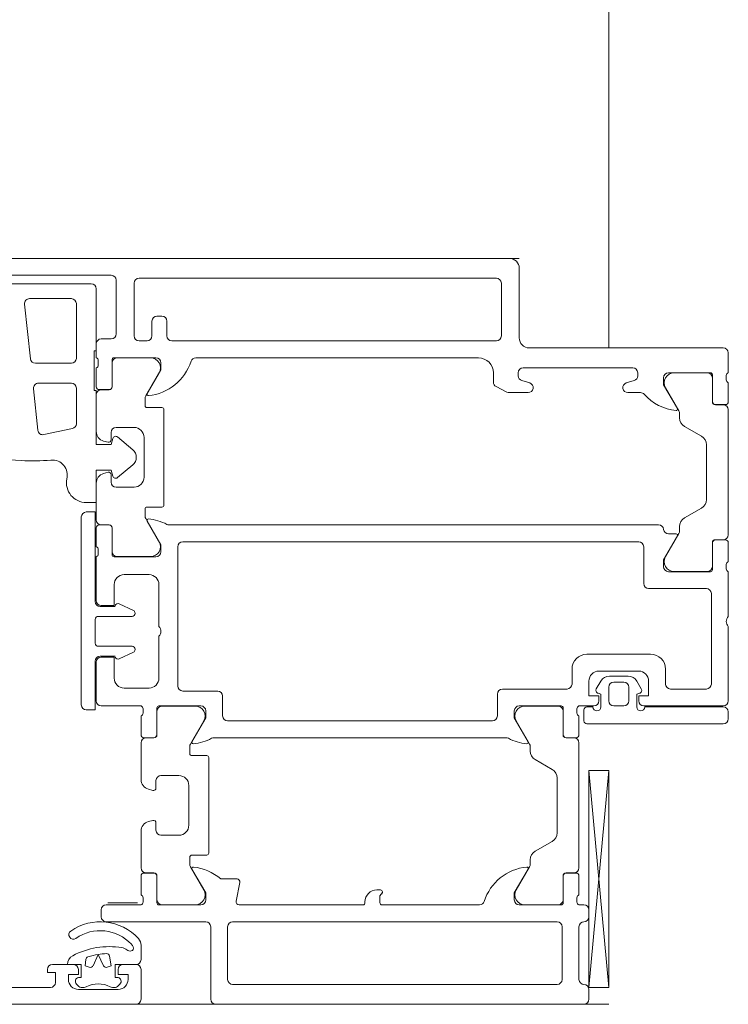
# Model space of a CAD drawing. Header units: centimetres. Extents: x -2424 to 1783, y 5 to 2907.
# Tile 80 of 94: x 483.46 to 490.58, y 1664.13 to 1674.03. Entities that reach past the tile are written whole.
import ezdxf

# ---------------------------------------------------------------- set-up
doc = ezdxf.new("R2010")
doc.units = ezdxf.units.CM
for name, color, linetype, lineweight in [('A-DETL-GENF', 92, 'Continuous', 13), ('A-DOOR', 31, 'Continuous', 13), ('A-GLAZ-CWMG', 51, 'Continuous', 9)]:
    doc.layers.add(name, color=color, linetype=linetype, lineweight=lineweight)

msp = doc.modelspace()

# ---------------------------------------------------------------- linework, layer by layer
at = {"layer": 'A-DETL-GENF', "color": 251, "lineweight": 9}
for p, q in [((339.2768, 1671.6256), (488.4767, 1671.6256)), ((489.3768, 1664.1256), (338.3768, 1664.1256))]:
    msp.add_line(p, q, dxfattribs=at)
at = {"layer": 'A-DOOR', "color": 251, "lineweight": 9}
for p, q in [((482.2267, 1671.6256), (488.3767, 1671.6256)), ((488.4767, 1671.5256), (488.4767, 1670.8256)), ((484.3767, 1671.4556), (483.0867, 1671.4556)), ((488.2467, 1671.4256), (484.6567, 1671.4256)), ((483.3267, 1671.3706), (484.1767, 1671.3706)), ((484.4267, 1670.8656), (484.4267, 1671.4056)), ((484.6067, 1671.3756), (484.6067, 1670.8456)), ((488.2967, 1670.8456), (488.2967, 1671.3756)), ((483.9767, 1671.2206), (483.5569, 1671.2206)), ((483.5071, 1671.1653), (483.5649, 1670.6153)), ((484.0267, 1670.6206), (484.0267, 1671.1706)), ((484.8367, 1671.0456), (484.8867, 1671.0456)), ((484.7867, 1670.8456), (484.7867, 1670.9956)), ((484.9367, 1670.9956), (484.9367, 1670.8456)), ((484.2267, 1670.6256), (484.2267, 1670.7656)), ((484.2767, 1670.8156), (484.3767, 1670.8156)), ((484.6567, 1670.7956), (484.7367, 1670.7956)), ((484.9867, 1670.7956), (488.2467, 1670.7956)), ((488.5767, 1670.7256), (490.5267, 1670.7256)), ((484.8267, 1670.6256), (484.4057, 1670.6256)), ((488.0667, 1670.6256), (485.2267, 1670.6256)), ((490.5767, 1670.6756), (490.5767, 1670.4756)), ((483.6147, 1670.5706), (483.9767, 1670.5706)), ((484.2467, 1670.5538), (484.2467, 1670.5973)), ((484.3857, 1670.6056), (484.3857, 1670.3356)), ((484.3867, 1670.3346), (484.3867, 1670.5746)), ((484.4367, 1670.6246), (484.7711, 1670.6246)), ((484.2267, 1670.3356), (484.2267, 1670.5256)), ((484.8577, 1670.4746), (484.7234, 1670.242)), ((488.2167, 1670.3812), (488.2167, 1670.4756)), ((488.4667, 1670.4756), (488.4667, 1670.4454)), ((489.6167, 1670.5256), (488.5167, 1670.5256)), ((489.6667, 1670.4454), (489.6667, 1670.4756)), ((490.3977, 1670.4756), (489.9767, 1670.4756)), ((490.0324, 1670.4746), (490.3667, 1670.4746)), ((490.4177, 1670.1856), (490.4177, 1670.4556)), ((490.5567, 1670.4473), (490.5567, 1670.4038)), ((483.9767, 1670.3706), (483.6462, 1670.3706)), ((488.3532, 1670.281), (488.244, 1670.3366)), ((488.5021, 1670.3976), (488.5814, 1670.3734)), ((489.5521, 1670.3734), (489.6314, 1670.3976)), ((490.4167, 1670.4246), (490.4167, 1670.1846)), ((490.5767, 1670.3756), (490.5767, 1670.1856)), ((483.5965, 1670.3153), (483.6404, 1669.8968)), ((484.0267, 1669.963), (484.0267, 1670.3206)), ((484.2267, 1669.8849), (484.2267, 1670.2546)), ((484.3557, 1670.3056), (484.2567, 1670.3056)), ((484.2767, 1670.3046), (484.3567, 1670.3046)), ((488.5667, 1670.2756), (488.3759, 1670.2756)), ((489.6938, 1670.2756), (489.5667, 1670.2756)), ((490.0801, 1670.092), (489.9458, 1670.3246)), ((484.7167, 1670.217), (484.7167, 1670.1456)), ((490.4467, 1670.1546), (490.5267, 1670.1546)), ((490.5467, 1670.1556), (490.4477, 1670.1556)), ((484.7367, 1670.1256), (484.8867, 1670.1256)), ((484.9067, 1670.1056), (484.9067, 1669.1456)), ((490.0867, 1670.0224), (490.0867, 1670.067)), ((490.5767, 1670.1046), (490.5767, 1668.8466)), ((490.3067, 1669.8377), (490.1367, 1669.9358)), ((483.7006, 1669.8532), (483.9871, 1669.9141)), ((484.3767, 1669.8756), (484.3767, 1669.8006)), ((484.6067, 1669.9256), (484.4267, 1669.9256)), ((484.3453, 1669.7764), (484.3009, 1669.7883)), ((484.4408, 1669.8299), (484.593, 1669.7022)), ((484.7067, 1669.4256), (484.7067, 1669.8256)), ((490.3567, 1669.2001), (490.3567, 1669.7511)), ((484.593, 1669.549), (484.4408, 1669.4213)), ((484.3009, 1669.4628), (484.3453, 1669.4747)), ((484.3767, 1669.4506), (484.3767, 1669.3756)), ((484.2267, 1668.9966), (484.2267, 1669.3662)), ((484.4267, 1669.3256), (484.6067, 1669.3256)), ((484.7167, 1669.1056), (484.7167, 1669.0341)), ((484.8867, 1669.1256), (484.7367, 1669.1256)), ((490.1367, 1669.0153), (490.3067, 1669.1135)), ((484.0767, 1667.1356), (484.0767, 1669.0256)), ((484.2567, 1668.9456), (484.3557, 1668.9456)), ((484.3567, 1668.9466), (484.2767, 1668.9466)), ((484.7234, 1669.0091), (484.8577, 1668.7766)), ((484.9593, 1668.9456), (489.8767, 1668.9456)), ((484.2267, 1668.7256), (484.2267, 1668.9156)), ((484.3857, 1668.9156), (484.3857, 1668.6456)), ((484.3867, 1668.6766), (484.3867, 1668.9166)), ((489.9458, 1668.6266), (490.0801, 1668.8591)), ((489.9762, 1668.8556), (490.0529, 1668.8556)), ((490.0867, 1668.8841), (490.0867, 1668.9287)), ((489.6767, 1668.7756), (485.0967, 1668.7756)), ((490.4167, 1668.7666), (490.4167, 1668.5266)), ((490.4177, 1668.4956), (490.4177, 1668.7656)), ((490.5267, 1668.7966), (490.4467, 1668.7966)), ((490.4477, 1668.7956), (490.5467, 1668.7956)), ((490.5767, 1668.7656), (490.5767, 1668.5756)), ((484.2467, 1668.6538), (484.2467, 1668.6973)), ((485.0467, 1668.7256), (485.0467, 1667.3256)), ((489.7267, 1668.3556), (489.7267, 1668.7256)), ((484.2267, 1668.1856), (484.2267, 1668.6256)), ((484.4057, 1668.6256), (484.8267, 1668.6256)), ((484.7711, 1668.6266), (484.4367, 1668.6266)), ((490.5567, 1668.5473), (490.5567, 1668.5038)), ((489.9767, 1668.4756), (490.3977, 1668.4756)), ((490.3667, 1668.4766), (490.0324, 1668.4766)), ((490.5767, 1668.4756), (490.5767, 1668.0256)), ((484.7567, 1668.4456), (484.5067, 1668.4456)), ((484.8567, 1667.9256), (484.8567, 1668.3456)), ((490.3567, 1668.3056), (489.7767, 1668.3056)), ((490.4067, 1667.3456), (490.4067, 1668.2556)), ((484.4573, 1668.1516), (484.5994, 1668.0854)), ((484.2667, 1668.1256), (484.4167, 1668.1256)), ((484.6167, 1668.0582), (484.6167, 1668.0556)), ((484.2167, 1667.9956), (484.2167, 1667.7556)), ((484.5867, 1668.0256), (484.2467, 1668.0256)), ((490.5767, 1667.9256), (490.5767, 1667.1756)), ((484.8567, 1667.4056), (484.8567, 1667.8256)), ((484.2467, 1667.7256), (484.5867, 1667.7256)), ((484.5994, 1667.6657), (484.4573, 1667.5995)), ((484.6167, 1667.6956), (484.6167, 1667.6929)), ((484.2267, 1667.1756), (484.2267, 1667.5656)), ((484.4167, 1667.6256), (484.2667, 1667.6256)), ((489.1567, 1667.6456), (489.7967, 1667.6456)), ((489.0067, 1667.3456), (489.0067, 1667.4956)), ((489.6767, 1667.4756), (489.2767, 1667.4756)), ((489.9467, 1667.4956), (489.9467, 1667.3456)), ((489.2961, 1667.3756), (489.2508, 1667.297)), ((489.5708, 1667.4256), (489.3827, 1667.4256)), ((489.5267, 1667.3656), (489.4267, 1667.3656)), ((489.7027, 1667.297), (489.6574, 1667.3756)), ((484.5067, 1667.3056), (484.7567, 1667.3056)), ((485.0967, 1667.2756), (485.4467, 1667.2756)), ((488.3067, 1667.2956), (488.9567, 1667.2956)), ((489.3767, 1667.3156), (489.3767, 1667.1756)), ((489.5767, 1667.1756), (489.5767, 1667.3156)), ((489.9967, 1667.2956), (490.3567, 1667.2956)), ((485.4967, 1667.2256), (485.4967, 1667.0256)), ((488.2567, 1667.0256), (488.2567, 1667.2456)), ((484.6767, 1667.1256), (484.2767, 1667.1256)), ((484.6967, 1667.0538), (484.6967, 1667.0973)), ((484.8357, 1667.1056), (484.8357, 1666.8356)), ((484.8367, 1667.0746), (484.8367, 1666.8346)), ((485.2767, 1667.1256), (484.8557, 1667.1256)), ((485.2211, 1667.1246), (484.8867, 1667.1246)), ((488.8977, 1667.1256), (488.4767, 1667.1256)), ((488.5324, 1667.1246), (488.8667, 1667.1246)), ((488.9167, 1667.0746), (488.9167, 1666.8346)), ((488.9177, 1666.8356), (488.9177, 1667.1056)), ((489.0567, 1667.0973), (489.0567, 1667.0538)), ((489.2267, 1667.1256), (489.0767, 1667.1256)), ((489.1267, 1667.0856), (489.1267, 1666.9756)), ((489.2167, 1667.1156), (489.1567, 1667.1156)), ((489.4267, 1667.1256), (489.5267, 1667.1256)), ((490.5267, 1667.1256), (489.7267, 1667.1256)), ((490.5267, 1667.1156), (489.7367, 1667.1156)), ((490.5767, 1666.9956), (490.5767, 1667.0656)), ((484.6767, 1666.8356), (484.6767, 1667.0256)), ((485.1734, 1666.742), (485.3077, 1666.9746)), ((485.5467, 1666.9756), (488.2067, 1666.9756)), ((488.5801, 1666.742), (488.4458, 1666.9746)), ((489.0767, 1667.0256), (489.0767, 1666.8356)), ((489.1567, 1666.9456), (490.5267, 1666.9456)), ((484.8057, 1666.8056), (484.7067, 1666.8056)), ((484.8067, 1666.8046), (484.7267, 1666.8046)), ((488.3442, 1666.8056), (485.4093, 1666.8056)), ((488.9467, 1666.8046), (489.0267, 1666.8046)), ((489.0467, 1666.8056), (488.9477, 1666.8056)), ((484.6767, 1666.7546), (484.6767, 1666.3849)), ((485.1667, 1666.6456), (485.1667, 1666.717)), ((488.5867, 1666.6724), (488.5867, 1666.717)), ((489.0767, 1666.7546), (489.0767, 1665.4966)), ((485.3367, 1666.6256), (485.1867, 1666.6256)), ((485.3567, 1665.6456), (485.3567, 1666.6056)), ((488.8067, 1666.4877), (488.6367, 1666.5858)), ((489.1769, 1666.4766), (489.3768, 1664.2954)), ((484.8267, 1666.3006), (484.8267, 1666.3756)), ((484.8767, 1666.4256), (485.0567, 1666.4256)), ((488.8567, 1665.8501), (488.8567, 1666.4011)), ((484.7509, 1666.2883), (484.7953, 1666.2764)), ((485.1567, 1666.3256), (485.1567, 1665.9256)), ((484.7953, 1665.9747), (484.7509, 1665.9628)), ((484.8267, 1665.8756), (484.8267, 1665.9506)), ((484.6767, 1665.8662), (484.6767, 1665.4966)), ((485.0567, 1665.8256), (484.8767, 1665.8256)), ((488.6367, 1665.6653), (488.8067, 1665.7635)), ((485.1667, 1665.5341), (485.1667, 1665.6056)), ((485.1867, 1665.6256), (485.3367, 1665.6256)), ((488.5867, 1665.5341), (488.5867, 1665.5787)), ((485.3077, 1665.2766), (485.1734, 1665.5091)), ((488.4458, 1665.2766), (488.5801, 1665.5091)), ((484.6767, 1665.2256), (484.6767, 1665.4156)), ((484.7067, 1665.4456), (484.8057, 1665.4456)), ((484.7267, 1665.4466), (484.8067, 1665.4466)), ((484.8357, 1665.4156), (484.8357, 1665.1456)), ((484.8367, 1665.4166), (484.8367, 1665.1766)), ((485.4767, 1665.3856), (485.6409, 1665.3856)), ((488.9167, 1665.4166), (488.9167, 1665.1766)), ((488.9177, 1665.1456), (488.9177, 1665.4156)), ((489.0267, 1665.4466), (488.9467, 1665.4466)), ((488.9477, 1665.4456), (489.0467, 1665.4456)), ((489.0767, 1665.4156), (489.0767, 1665.2256)), ((485.6703, 1665.3498), (485.6337, 1665.1613)), ((484.6967, 1665.1538), (484.6967, 1665.1973)), ((487.0467, 1665.2756), (487.0817, 1665.2756)), ((489.0567, 1665.1973), (489.0567, 1665.1538)), ((484.3267, 1665.1256), (484.6767, 1665.1256)), ((484.6417, 1665.1456), (484.3417, 1665.1456)), ((484.8557, 1665.1256), (485.2767, 1665.1256)), ((484.8867, 1665.1266), (485.2211, 1665.1266)), ((485.6631, 1665.1256), (486.9067, 1665.1256)), ((486.9267, 1665.1456), (486.9267, 1665.1556)), ((487.0967, 1665.1256), (488.0767, 1665.1256)), ((488.4767, 1665.1256), (488.8977, 1665.1256)), ((488.8667, 1665.1266), (488.5324, 1665.1266)), ((489.0767, 1665.1256), (489.1267, 1665.1256)), ((484.2767, 1665.0056), (484.2767, 1665.0756)), ((489.1767, 1665.0756), (489.1767, 1665.0056)), ((485.3267, 1664.9556), (484.3267, 1664.9556)), ((485.3767, 1664.1756), (485.3767, 1664.9056)), ((485.5467, 1664.9056), (485.5467, 1664.3756)), ((488.8567, 1664.9556), (485.5967, 1664.9556)), ((488.9067, 1664.3756), (488.9067, 1664.9056)), ((489.0767, 1664.9056), (489.0767, 1664.3756)), ((483.7867, 1664.5256), (483.9967, 1664.5256)), ((484.4967, 1664.5256), (484.6267, 1664.5256)), ((484.6767, 1664.4756), (484.6767, 1664.1756)), ((482.4767, 1664.2956), (483.7667, 1664.2956)), ((484.0527, 1664.3043), (484.0285, 1664.3285)), ((484.1037, 1664.2956), (484.0739, 1664.2956)), ((484.4196, 1664.2956), (484.3898, 1664.2956)), ((484.465, 1664.3285), (484.4408, 1664.3043)), ((485.5967, 1664.3256), (488.8567, 1664.3256)), ((484.0467, 1664.2756), (484.4467, 1664.2756)), ((489.1767, 1664.2756), (489.1767, 1664.1756)), ((489.1267, 1664.1256), (485.4267, 1664.1256))]:
    msp.add_line(p, q, dxfattribs=at)
at = {"layer": 'A-DOOR', "color": 251, "lineweight": 9, "flags": 128}
for points in [[(484.2267, 1671.3206), (484.2267, 1670.6956), (484.2067, 1670.6956), (484.2067, 1670.2956), (484.2267, 1670.2956), (484.2267, 1669.7556), (484.3767, 1669.7556), (484.3926, 1669.8146)], [(484.7386, 1670.2663), (484.8767, 1670.5056), (484.8767, 1670.5756)], [(489.9267, 1670.4256), (489.9267, 1670.3556), (490.0649, 1670.1163)], [(484.3926, 1669.4365), (484.3767, 1669.4956), (484.2267, 1669.4956), (484.2267, 1669.1706), (484.1267, 1669.1706)], [(484.1267, 1669.0756), (484.2167, 1669.0756), (484.2167, 1668.1756)], [(484.8767, 1668.6756), (484.8767, 1668.7456), (484.7386, 1668.9848)], [(490.0649, 1668.8348), (489.9267, 1668.5956), (489.9267, 1668.5256)], [(484.4067, 1668.3456), (484.4067, 1668.1356), (484.2767, 1668.1356)], [(484.2167, 1667.5756), (484.2167, 1667.0856), (484.1267, 1667.0856)], [(484.2767, 1667.6156), (484.4067, 1667.6156), (484.4067, 1667.4056)], [(489.1767, 1667.3756), (489.1767, 1667.2256), (489.2767, 1667.2256), (489.2767, 1667.1756)], [(489.6767, 1667.1756), (489.6767, 1667.2256), (489.7767, 1667.2256), (489.7767, 1667.3756)], [(489.269, 1667.253), (489.2967, 1667.2456), (489.2967, 1667.1156)], [(489.6567, 1667.1156), (489.6567, 1667.2456), (489.6845, 1667.253)], [(485.1886, 1666.7663), (485.3267, 1667.0056), (485.3267, 1667.0756)], [(488.4267, 1667.0756), (488.4267, 1667.0056), (488.5649, 1666.7663)], [(489.3768, 1666.4766), (489.3768, 1664.2954), (489.1769, 1664.2954), (489.1769, 1666.4766), (489.3768, 1666.4766), (489.1769, 1664.2954)], [(485.3267, 1665.1756), (485.3267, 1665.2456), (485.1886, 1665.4848)], [(488.5649, 1665.4848), (488.4267, 1665.2456), (488.4267, 1665.1756)], [(487.1017, 1665.2556), (487.1017, 1665.2488), (487.0767, 1665.2156), (487.0767, 1665.1456)], [(484.6766, 1664.7191), (484.6766, 1664.7106), (484.6766, 1664.5756)], [(484.6267, 1664.1256), (475.9767, 1664.1256), (475.9767, 1664.4656), (476.0867, 1664.5756), (476.1467, 1664.5756), (476.1467, 1664.4056)], [(484.0467, 1664.3956), (484.0767, 1664.3956), (484.0767, 1664.5256), (483.9367, 1664.5256)], [(484.6267, 1664.5256), (484.4167, 1664.5256), (484.4167, 1664.3956), (484.4467, 1664.3956)], [(483.8167, 1664.3456), (483.8167, 1664.4456), (483.7367, 1664.4456), (483.7367, 1664.4756)], [(484.0467, 1664.4756), (484.0467, 1664.4256), (483.9467, 1664.4256), (483.9467, 1664.3756)], [(484.5467, 1664.3756), (484.5467, 1664.4256), (484.4467, 1664.4256), (484.4467, 1664.4756)]]:
    msp.add_lwpolyline(points, dxfattribs=at)
for points in [[(484.2995, 1664.5136), (484.2467, 1664.6267), (484.194, 1664.5136), (484.2467, 1664.6267)], [(484.3596, 1664.6101), (484.3767, 1664.5126), (484.3369, 1664.4981), (484.3767, 1664.5126)], [(484.1566, 1664.4981), (484.1167, 1664.5126), (484.1223, 1664.5764), (484.1167, 1664.5126)]]:
    msp.add_lwpolyline(points, close=True, dxfattribs=at)
at = {"layer": 'A-DOOR', "color": 251, "lineweight": 9}
for centre, radius, start, end in [((488.3767, 1671.5256), 0.1, 0, 90), ((484.3767, 1671.4056), 0.05, 0, 90), ((484.6567, 1671.3756), 0.05, 90, 180), ((488.2467, 1671.3756), 0.05, 0, 90), ((484.1767, 1671.3206), 0.05, 0, 90), ((483.5569, 1671.1706), 0.05, 90, 186), ((483.9767, 1671.1706), 0.05, 0, 90), ((484.8367, 1670.9956), 0.05, 90, 180), ((484.8867, 1670.9956), 0.05, 0, 90), ((484.3767, 1670.8656), 0.05, 270, 0), ((484.6567, 1670.8456), 0.05, 180, 270), ((484.7367, 1670.8456), 0.05, 270, 0), ((484.9867, 1670.8456), 0.05, 180, 270), ((488.2467, 1670.8456), 0.05, 270, 0), ((488.5767, 1670.8256), 0.1, 180, 270), ((484.2767, 1670.7656), 0.05, 90, 180), ((490.5267, 1670.6756), 0.05, 0, 90), ((484.2167, 1670.5973), 0.03, 0, 70.52878), ((484.4057, 1670.6056), 0.02, 90, 180), ((484.8267, 1670.5756), 0.05, 0, 90), ((485.2267, 1670.5756), 0.05, 90, 162.25158), ((488.0667, 1670.4756), 0.15, 0, 90), ((483.6147, 1670.6206), 0.05, 186, 270), ((483.9767, 1670.6206), 0.05, 270, 0), ((484.2167, 1670.5538), 0.03, 289.47122, 0), ((484.4367, 1670.5746), 0.05, 90, 180), ((484.7029, 1670.7432), 0.5, 275.62258, 342.25158), ((484.7711, 1670.5246), 0.1, 330, 90), ((488.5167, 1670.4756), 0.05, 90, 180), ((488.5167, 1670.4454), 0.05, 180, 253), ((489.6167, 1670.4756), 0.05, 0, 90), ((489.6167, 1670.4454), 0.05, 287, 0), ((489.9767, 1670.4256), 0.05, 90, 180), ((490.0324, 1670.3746), 0.1, 90, 210), ((490.3667, 1670.4246), 0.05, 0, 90), ((490.3977, 1670.4556), 0.02, 0, 90), ((490.5867, 1670.4473), 0.03, 109.47122, 180), ((483.6462, 1670.3206), 0.05, 90, 186), ((483.9767, 1670.3206), 0.05, 0, 90), ((484.2567, 1670.3356), 0.03, 180, 270), ((484.3557, 1670.3356), 0.03, 270, 0), ((484.3567, 1670.3346), 0.03, 270, 0), ((488.2667, 1670.3812), 0.05, 180, 243), ((488.5667, 1670.3256), 0.05, 270, 73), ((489.5667, 1670.3256), 0.05, 107, 270), ((490.5867, 1670.4038), 0.03, 180, 250.52878), ((484.2767, 1670.2546), 0.05, 90, 180), ((484.7667, 1670.217), 0.05, 150, 180), ((484.7506, 1670.2594), 0.0138, 150, 275.62258), ((488.3759, 1670.3256), 0.05, 243, 270), ((489.6938, 1670.2256), 0.05, 41.9139, 90), ((490.1031, 1670.593), 0.5, 221.9139, 264.08012), ((484.7367, 1670.1456), 0.02, 180, 270), ((490.4467, 1670.1846), 0.03, 180, 270), ((490.4477, 1670.1856), 0.03, 180, 270), ((490.5267, 1670.1046), 0.05, 0, 90), ((490.5467, 1670.1856), 0.03, 270, 0), ((484.8867, 1670.1056), 0.02, 0, 90), ((490.0529, 1670.1094), 0.0138, 264.08012, 30), ((490.0367, 1670.067), 0.05, 0, 30), ((483.9767, 1669.963), 0.05, 282, 0), ((490.1867, 1670.0224), 0.1, 180, 240), ((483.6902, 1669.9021), 0.05, 186, 282), ((484.3267, 1669.8849), 0.1, 180, 255), ((484.4267, 1669.8756), 0.05, 90, 180), ((484.4216, 1669.8069), 0.03, 50, 165.00492), ((484.6067, 1669.8256), 0.1, 0, 90), ((490.2567, 1669.7511), 0.1, 0, 60), ((484.3517, 1669.8006), 0.025, 255, 0), ((483.6117, 1672.0878), 2.5, 256.46904, 266.78372), ((484.5287, 1669.6256), 0.1, 310, 50), ((483.5836, 1671.5886), 2, 266.78372, 275.39523), ((483.7858, 1669.4481), 0.15, 344.31126, 95.39523), ((484.3267, 1669.3662), 0.1, 105, 180), ((484.3517, 1669.4506), 0.025, 0, 105), ((484.1267, 1669.3706), 0.2, 169.34959, 270), ((484.4267, 1669.3756), 0.05, 180, 270), ((484.4216, 1669.4442), 0.03, 194.99508, 310), ((484.6067, 1669.4256), 0.1, 270, 0), ((484.8867, 1669.1456), 0.02, 270, 0), ((490.2567, 1669.2001), 0.1, 300, 0), ((484.1267, 1669.0256), 0.05, 90, 180), ((484.7367, 1669.1056), 0.02, 90, 180), ((484.2767, 1668.9966), 0.05, 180, 270), ((484.2567, 1668.9156), 0.03, 90, 180), ((484.3557, 1668.9156), 0.03, 0, 90), ((484.3567, 1668.9166), 0.03, 0, 90), ((484.7667, 1669.0341), 0.05, 180, 210), ((484.7506, 1668.9917), 0.0138, 84.67141, 210), ((484.7054, 1668.5077), 0.5, 62.5097, 84.67141), ((484.9593, 1668.9956), 0.05, 242.5097, 270), ((489.8767, 1668.8956), 0.05, 5.73917, 90), ((490.1867, 1668.9287), 0.1, 120, 180), ((489.9762, 1668.9056), 0.05, 185.73917, 270), ((490.0529, 1668.8417), 0.0138, 330, 90), ((490.0367, 1668.8841), 0.05, 330, 0), ((490.5267, 1668.8466), 0.05, 270, 0), ((484.7711, 1668.7266), 0.1, 270, 30), ((485.0967, 1668.7256), 0.05, 90, 180), ((489.6767, 1668.7256), 0.05, 0, 90), ((490.4467, 1668.7666), 0.03, 90, 180), ((490.4477, 1668.7656), 0.03, 90, 180), ((490.5467, 1668.7656), 0.03, 0, 90), ((484.2167, 1668.6973), 0.03, 0, 70.52878), ((484.2167, 1668.6538), 0.03, 289.47122, 0), ((484.4057, 1668.6456), 0.02, 180, 270), ((484.4367, 1668.6766), 0.05, 180, 270), ((484.8267, 1668.6756), 0.05, 270, 0), ((490.0324, 1668.5766), 0.1, 150, 270), ((490.5867, 1668.5473), 0.03, 109.47122, 180), ((489.9767, 1668.5256), 0.05, 180, 270), ((490.3667, 1668.5266), 0.05, 270, 0), ((490.3977, 1668.4956), 0.02, 270, 0), ((490.5867, 1668.5038), 0.03, 180, 250.52878), ((484.5067, 1668.3456), 0.1, 90, 180), ((484.7567, 1668.3456), 0.1, 0, 90), ((489.7767, 1668.3556), 0.05, 180, 270), ((490.3567, 1668.2556), 0.05, 0, 90), ((484.2667, 1668.1756), 0.05, 180, 270), ((484.2767, 1668.1856), 0.05, 180, 270), ((484.4446, 1668.1245), 0.03, 65, 158.28824), ((484.5867, 1668.0556), 0.03, 270, 0), ((484.5867, 1668.0582), 0.03, 0, 65), ((484.2467, 1667.9956), 0.03, 90, 180), ((490.6292, 1667.9756), 0.0725, 136.39718, 223.60282), ((484.8042, 1667.8756), 0.0725, 316.39718, 43.60282), ((484.2467, 1667.7556), 0.03, 180, 270), ((484.5867, 1667.6956), 0.03, 0, 90), ((484.5867, 1667.6929), 0.03, 295, 0), ((484.2667, 1667.5756), 0.05, 90, 180), ((484.2767, 1667.5656), 0.05, 90, 180), ((484.4446, 1667.6267), 0.03, 201.71176, 295), ((489.1567, 1667.4956), 0.15, 90, 180), ((489.7967, 1667.4956), 0.15, 0, 90), ((489.2767, 1667.3756), 0.1, 90, 180), ((489.6767, 1667.3756), 0.1, 0, 90), ((484.5067, 1667.4056), 0.1, 180, 270), ((484.7567, 1667.4056), 0.1, 270, 0), ((489.3827, 1667.3256), 0.1, 90, 150), ((489.4267, 1667.3156), 0.05, 90, 180), ((489.5267, 1667.3156), 0.05, 0, 90), ((489.5708, 1667.3256), 0.1, 30, 90), ((485.0967, 1667.3256), 0.05, 180, 270), ((485.4467, 1667.2256), 0.05, 0, 90), ((488.3067, 1667.2456), 0.05, 90, 180), ((488.9567, 1667.3456), 0.05, 270, 0), ((489.2767, 1667.282), 0.03, 150, 255), ((489.6767, 1667.282), 0.03, 285, 30), ((489.9967, 1667.3456), 0.05, 180, 270), ((490.3567, 1667.3456), 0.05, 270, 0), ((484.2767, 1667.1756), 0.05, 180, 270), ((489.2267, 1667.1756), 0.05, 270, 0), ((489.4267, 1667.1756), 0.05, 180, 270), ((489.5267, 1667.1756), 0.05, 270, 0), ((489.7267, 1667.1756), 0.05, 180, 270), ((490.5267, 1667.1756), 0.05, 270, 0), ((484.1267, 1667.1356), 0.05, 180, 270), ((484.6667, 1667.0973), 0.03, 0, 70.52878), ((484.8557, 1667.1056), 0.02, 90, 180), ((484.8867, 1667.0746), 0.05, 90, 180), ((485.2211, 1667.0246), 0.1, 330, 90), ((485.2767, 1667.0756), 0.05, 0, 90), ((488.4767, 1667.0756), 0.05, 90, 180), ((488.5324, 1667.0246), 0.1, 90, 210), ((488.8667, 1667.0746), 0.05, 0, 90), ((488.8977, 1667.1056), 0.02, 0, 90), ((489.0867, 1667.0973), 0.03, 109.47122, 180), ((489.1567, 1667.0856), 0.03, 90, 180), ((489.2567, 1667.1156), 0.04, 180, 0), ((489.6967, 1667.1156), 0.04, 180, 0), ((490.5267, 1667.0656), 0.05, 0, 90), ((484.6667, 1667.0538), 0.03, 289.47122, 0), ((485.5467, 1667.0256), 0.05, 180, 270), ((488.2067, 1667.0256), 0.05, 270, 0), ((489.0867, 1667.0538), 0.03, 180, 250.52878), ((489.1567, 1666.9756), 0.03, 180, 270), ((490.5267, 1666.9956), 0.05, 270, 0), ((484.7067, 1666.8356), 0.03, 180, 270), ((484.7267, 1666.7546), 0.05, 90, 180), ((484.8057, 1666.8356), 0.03, 270, 0), ((484.8067, 1666.8346), 0.03, 270, 0), ((485.2006, 1666.7594), 0.0138, 150, 275.32859), ((485.1554, 1667.2435), 0.5, 275.32859, 297.4903), ((485.4093, 1666.7556), 0.05, 90, 117.4903), ((488.3442, 1666.7556), 0.05, 62.5097, 90), ((488.5981, 1667.2435), 0.5, 242.5097, 264.67141), ((488.5529, 1666.7594), 0.0138, 264.67141, 30), ((488.9467, 1666.8346), 0.03, 180, 270), ((488.9477, 1666.8356), 0.03, 180, 270), ((489.0267, 1666.7546), 0.05, 0, 90), ((489.0467, 1666.8356), 0.03, 270, 0), ((485.2167, 1666.717), 0.05, 150, 180), ((488.5367, 1666.717), 0.05, 0, 30), ((488.6867, 1666.6724), 0.1, 180, 240), ((485.1867, 1666.6456), 0.02, 180, 270), ((485.3367, 1666.6056), 0.02, 0, 90), ((488.7567, 1666.4011), 0.1, 0, 60), ((484.7767, 1666.3849), 0.1, 180, 255), ((484.8767, 1666.3756), 0.05, 90, 180), ((485.0567, 1666.3256), 0.1, 0, 90), ((484.8017, 1666.3006), 0.025, 255, 0), ((484.8017, 1665.9506), 0.025, 0, 105), ((484.7767, 1665.8662), 0.1, 105, 180), ((484.8767, 1665.8756), 0.05, 180, 270), ((485.0567, 1665.9256), 0.1, 270, 0), ((488.7567, 1665.8501), 0.1, 300, 0), ((485.1867, 1665.6056), 0.02, 90, 180), ((485.3367, 1665.6456), 0.02, 270, 0), ((488.6867, 1665.5787), 0.1, 120, 180), ((484.7267, 1665.4966), 0.05, 180, 270), ((485.2167, 1665.5341), 0.05, 180, 210), ((485.2006, 1665.4917), 0.0138, 83.85932, 210), ((485.1486, 1665.0083), 0.5, 48.97478, 83.85932), ((488.6006, 1665.0079), 0.5, 95.62258, 162.25158), ((488.5529, 1665.4917), 0.0138, 330, 95.62258), ((488.5367, 1665.5341), 0.05, 330, 0), ((489.0267, 1665.4966), 0.05, 270, 0), ((484.7067, 1665.4156), 0.03, 90, 180), ((484.8057, 1665.4156), 0.03, 0, 90), ((484.8067, 1665.4166), 0.03, 0, 90), ((485.6409, 1665.3556), 0.03, 349, 90), ((488.9467, 1665.4166), 0.03, 90, 180), ((488.9477, 1665.4156), 0.03, 90, 180), ((489.0467, 1665.4156), 0.03, 0, 90), ((484.6667, 1665.1973), 0.03, 0, 70.52878), ((485.2211, 1665.2266), 0.1, 270, 30), ((487.0467, 1665.1556), 0.12, 90, 180), ((487.0817, 1665.2556), 0.02, 0, 90), ((487.0817, 1665.2488), 0.02, 315, 0), ((488.5324, 1665.2266), 0.1, 150, 270), ((489.0867, 1665.1973), 0.03, 109.47122, 180), ((484.3267, 1665.0756), 0.05, 90, 180), ((484.6667, 1665.1538), 0.03, 289.47122, 0), ((484.8557, 1665.1456), 0.02, 180, 270), ((484.8867, 1665.1766), 0.05, 180, 270), ((485.2767, 1665.1756), 0.05, 270, 0), ((485.6631, 1665.1556), 0.03, 169, 270), ((486.9067, 1665.1456), 0.02, 270, 0), ((487.0967, 1665.1456), 0.02, 180, 270), ((488.0767, 1665.1756), 0.05, 270, 342.25158), ((488.4767, 1665.1756), 0.05, 180, 270), ((488.8667, 1665.1766), 0.05, 270, 0), ((488.8977, 1665.1456), 0.02, 270, 0), ((489.0867, 1665.1538), 0.03, 180, 250.52878), ((489.1267, 1665.0756), 0.05, 0, 90), ((484.3267, 1665.0056), 0.05, 180, 270), ((489.1267, 1665.0056), 0.05, 270, 0), ((484.2673, 1664.4368), 0.5187, 42.39007, 124.8585), ((485.3267, 1664.9056), 0.05, 0, 90), ((485.5967, 1664.9056), 0.05, 90, 180), ((488.8567, 1664.9056), 0.05, 0, 90), ((489.1267, 1664.9056), 0.05, 90, 180), ((483.9966, 1664.8256), 0.045, 124.8585, 304.8585), ((484.2673, 1664.4368), 0.4287, 43.16196, 124.8585), ((484.5766, 1664.7191), 0.1, 0, 42.39007), ((484.3592, 1663.9156), 0.79, 80.84576, 117.86418), ((484.469, 1664.5968), 0.1, 49.33981, 80.84576), ((484.5711, 1664.691), 0.03, 282.68916, 26.88929), ((484.4998, 1664.6549), 0.11, 26.88929, 43.16196), ((484.1467, 1664.6966), 0.53, 0, 1.51042), ((484.0367, 1664.5256), 0.1, 117.86418, 180), ((484.1522, 1664.5738), 0.03, 107.45979, 175), ((484.1522, 1664.5738), 0.03, 107.45979, 175), ((484.3592, 1663.9156), 0.72, 98.98852, 107.45979), ((484.3592, 1663.9156), 0.72, 98.98852, 107.45979), ((484.3592, 1663.9156), 0.72, 92.42816, 98.98852), ((484.3592, 1663.9156), 0.72, 92.42816, 98.98852), ((484.33, 1664.6049), 0.03, 10, 92.42816), ((484.33, 1664.6049), 0.03, 10, 92.42816), ((484.5667, 1664.7106), 0.05, 229.33981, 282.68916), ((483.7867, 1664.4756), 0.05, 90, 180), ((483.9967, 1664.4756), 0.05, 0, 90), ((484.1668, 1664.5263), 0.03, 250, 335), ((484.1668, 1664.5263), 0.03, 250, 335), ((484.3267, 1664.5263), 0.03, 205, 290), ((484.3267, 1664.5263), 0.03, 205, 290), ((484.4967, 1664.4756), 0.05, 90, 180), ((484.6267, 1664.5756), 0.05, 270, 0), ((484.6267, 1664.4756), 0.05, 0, 90), ((484.0567, 1664.3568), 0.04, 104.47751, 225), ((484.4367, 1664.3568), 0.04, 315, 75.52249), ((483.7667, 1664.3456), 0.05, 270, 0), ((484.0467, 1664.3756), 0.1, 180, 270), ((484.0739, 1664.3256), 0.03, 225, 270), ((484.1037, 1664.3456), 0.05, 270, 297.48933), ((484.2467, 1664.0706), 0.26, 62.51067, 117.48933), ((484.3898, 1664.3456), 0.05, 242.51067, 270), ((484.4196, 1664.3256), 0.03, 270, 315), ((484.4467, 1664.3756), 0.1, 270, 0), ((485.5967, 1664.3756), 0.05, 180, 270), ((488.8567, 1664.3756), 0.05, 270, 0), ((489.1267, 1664.3756), 0.05, 180, 270), ((489.1267, 1664.2756), 0.05, 0, 90), ((484.6267, 1664.1756), 0.05, 270, 0), ((485.4267, 1664.1756), 0.05, 180, 270), ((489.1267, 1664.1756), 0.05, 270, 0)]:
    msp.add_arc(centre, radius, start, end, dxfattribs=at)
at = {"layer": 'A-GLAZ-CWMG', "color": 251, "lineweight": 9}
msp.add_line((489.3768, 1670.7256), (489.3768, 1674.5256), dxfattribs=at)

doc.saveas('drawing.dxf')
